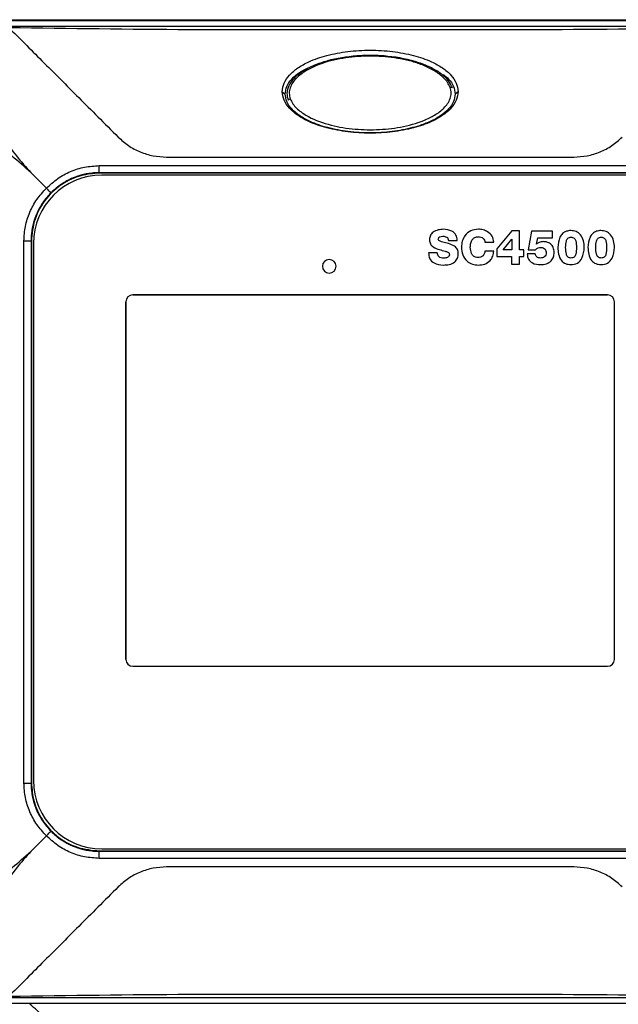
# Model space of a CAD drawing. Header units: inches. Extents: x 0.4 to 16.8, y 0 to 10.8.
# Tile 28 of 104: x 6.9 to 7.3, y 6.1 to 6.8. Entities that reach past the tile are written whole.
import ezdxf

# ---------------------------------------------------------------- set-up
doc = ezdxf.new("R2010")
doc.units = ezdxf.units.IN
doc.header["$MEASUREMENT"] = 0

msp = doc.modelspace()

# ---------------------------------------------------------------- linework, layer by layer
at = {"color": 7, "linetype": 'Continuous'}
for p, q in [((6.79334, 6.81184), (7.47222, 6.81184)), ((6.79911, 6.81243), (7.47331, 6.81243)), ((7.0692, 6.76053), (7.07133, 6.75884)), ((7.19596, 6.76053), (7.19383, 6.75884)), ((6.98564, 6.71335), (7.27952, 6.71335)), ((6.88786, 6.70217), (6.89909, 6.69094)), ((6.89909, 6.69094), (6.88786, 6.70217)), ((6.93715, 6.70718), (7.32801, 6.70718)), ((6.93715, 6.70208), (6.93715, 6.70718)), ((7.32801, 6.70208), (6.93715, 6.70208)), ((6.93715, 6.70208), (6.93741, 6.70182)), ((7.32776, 6.70182), (6.93741, 6.70182)), ((7.32623, 6.70031), (6.93893, 6.70031)), ((7.23481, 6.66007), (7.22403, 6.64711)), ((7.23481, 6.66007), (7.22403, 6.64711)), ((7.24029, 6.66007), (7.23481, 6.66007)), ((7.24029, 6.66007), (7.23481, 6.66007)), ((7.24029, 6.6466), (7.24029, 6.66007)), ((7.24029, 6.6466), (7.24029, 6.66007)), ((7.24893, 6.66004), (7.24658, 6.64647)), ((7.24893, 6.66004), (7.24658, 6.64647)), ((7.26402, 6.66004), (7.24893, 6.66004)), ((7.26402, 6.66004), (7.24893, 6.66004)), ((7.26402, 6.65502), (7.26402, 6.66004)), ((7.26402, 6.65502), (7.26402, 6.66004)), ((6.88285, 6.26202), (6.88285, 6.65288)), ((6.88285, 6.65288), (6.88795, 6.65288)), ((6.88795, 6.65288), (6.88795, 6.26202)), ((6.8882, 6.65262), (6.88795, 6.65288)), ((6.8882, 6.65262), (6.8882, 6.26227)), ((7.18895, 6.65332), (7.19534, 6.65333)), ((7.18895, 6.65332), (7.19534, 6.65333)), ((7.22859, 6.6466), (7.23467, 6.65422)), ((7.22859, 6.6466), (7.23467, 6.65422)), ((7.23467, 6.65422), (7.23474, 6.65422)), ((7.23467, 6.65422), (7.23474, 6.65422)), ((7.23474, 6.65422), (7.23474, 6.6466)), ((7.23474, 6.65422), (7.23474, 6.6466)), ((7.25256, 6.65067), (7.25346, 6.65502)), ((7.25256, 6.65067), (7.25346, 6.65502)), ((7.25346, 6.65502), (7.26402, 6.65502)), ((7.25346, 6.65502), (7.26402, 6.65502)), ((6.88972, 6.6511), (6.88972, 6.26379)), ((7.21536, 6.65204), (7.22173, 6.65204)), ((7.21536, 6.65204), (7.22173, 6.65204)), ((7.22172, 6.64556), (7.21537, 6.64557)), ((7.22172, 6.64556), (7.21537, 6.64557)), ((7.22403, 6.64711), (7.22403, 6.64158)), ((7.22403, 6.64711), (7.22403, 6.64158)), ((7.23474, 6.6466), (7.22859, 6.6466)), ((7.23474, 6.6466), (7.22859, 6.6466)), ((7.24344, 6.6466), (7.24029, 6.6466)), ((7.24344, 6.6466), (7.24029, 6.6466)), ((7.24344, 6.64158), (7.24344, 6.6466)), ((7.24344, 6.64158), (7.24344, 6.6466)), ((7.24658, 6.64647), (7.2519, 6.64647)), ((7.24658, 6.64647), (7.2519, 6.64647)), ((7.25262, 6.65067), (7.25256, 6.65067)), ((7.25262, 6.65067), (7.25256, 6.65067)), ((7.181, 6.64436), (7.17463, 6.64436)), ((7.181, 6.64436), (7.17463, 6.64436)), ((7.22403, 6.64158), (7.23457, 6.64158)), ((7.22403, 6.64158), (7.23457, 6.64158)), ((7.23457, 6.64158), (7.23457, 6.63611)), ((7.23457, 6.64158), (7.23457, 6.63611)), ((7.24029, 6.63611), (7.24029, 6.64158)), ((7.24029, 6.64158), (7.24344, 6.64158)), ((7.24029, 6.64158), (7.24344, 6.64158)), ((7.24029, 6.63611), (7.24029, 6.64158)), ((7.25166, 6.6435), (7.24578, 6.64351)), ((7.25166, 6.6435), (7.24578, 6.64351)), ((7.23457, 6.63611), (7.24029, 6.63611)), ((7.23457, 6.63611), (7.24029, 6.63611)), ((7.27725, 6.63579), (7.27726, 6.63579)), ((7.27725, 6.63579), (7.27726, 6.63579)), ((7.29902, 6.63579), (7.29902, 6.63579)), ((7.29902, 6.63579), (7.29902, 6.63579)), ((6.96132, 6.61394), (7.30384, 6.61394)), ((7.30384, 6.61394), (6.96132, 6.61394)), ((6.9564, 6.35115), (6.9564, 6.60902)), ((6.9564, 6.60902), (6.9564, 6.35115)), ((7.30876, 6.35115), (7.30876, 6.60902)), ((7.30876, 6.35115), (7.30876, 6.60902)), ((6.96132, 6.34623), (7.30384, 6.34623)), ((6.96132, 6.34623), (7.30384, 6.34623)), ((6.88285, 6.26202), (6.88795, 6.26202)), ((6.88795, 6.26202), (6.8882, 6.26227)), ((6.89909, 6.22395), (6.88786, 6.21272)), ((6.88786, 6.21272), (6.89909, 6.22395)), ((6.93741, 6.21307), (6.93715, 6.21281)), ((6.93715, 6.20771), (6.93715, 6.21281)), ((6.93715, 6.21281), (7.32801, 6.21281)), ((6.93741, 6.21307), (7.32776, 6.21307)), ((6.93893, 6.21458), (7.32623, 6.21458)), ((7.32801, 6.20771), (6.93715, 6.20771)), ((7.27952, 6.20154), (6.98564, 6.20154)), ((7.47222, 6.10305), (6.79334, 6.10305))]:
    msp.add_line(p, q, dxfattribs=at)
for centre, radius, start, end in [((7.19082, 6.76139), 0.00218, 61.67679, 104.93907), ((7.0762, 6.75193), 0.00371, 109.63144, 139.87437), ((6.93893, 6.6511), 0.04921, 90, 180), ((7.10305, 6.63461), 0.00492, 0, 180), ((7.10305, 6.63461), 0.00492, 180, 0), ((6.96132, 6.60902), 0.00492, 90, 180), ((6.96132, 6.60902), 0.00492, 90, 180), ((7.30384, 6.60902), 0.00492, 0, 90), ((7.30384, 6.60902), 0.00492, 0, 90), ((6.96132, 6.35115), 0.00492, 180, 270), ((6.96132, 6.35115), 0.00492, 180, 270), ((7.30384, 6.35115), 0.00492, 270, 0), ((7.30384, 6.35115), 0.00492, 270, 0), ((6.93893, 6.26379), 0.04921, 180, 270)]:
    msp.add_arc(centre, radius, start, end, dxfattribs=at)
for points, knots in [([(6.87201, 6.80778), (6.92065, 6.80779), (7.01793, 6.80783), (7.15343, 6.80781), (7.27851, 6.80782), (7.35494, 6.80779), (7.39316, 6.80778)], [0, 0, 0, 0, 0.280001, 0.560002, 0.780003, 1, 1, 1, 1]), ([(7.39314, 6.8066), (7.34972, 6.80598), (7.26287, 6.80475), (7.13258, 6.80536), (7.00229, 6.80475), (6.91544, 6.80598), (6.87202, 6.8066)], [0, 0, 0, 0, 0.249983, 0.499998, 0.750014, 1, 1, 1, 1]), ([(6.87202, 6.80659), (6.87575, 6.80286), (6.88327, 6.79534), (6.89581, 6.7828), (6.90889, 6.76972), (6.92242, 6.75619), (6.93634, 6.74227), (6.94594, 6.73267), (6.95085, 6.72777)], [0, 0, 0, 0, 0.16313, 0.329438, 0.499662, 0.662102, 0.827157, 1, 1, 1, 1]), ([(7.0692, 6.76053), (7.06948, 6.76263), (7.07004, 6.76696), (7.07428, 6.77285), (7.08043, 6.778), (7.08953, 6.78294), (7.10169, 6.78707), (7.11664, 6.78983), (7.13258, 6.79077), (7.14853, 6.78983), (7.16348, 6.78707), (7.17564, 6.78294), (7.18473, 6.778), (7.19088, 6.77285), (7.19512, 6.76696), (7.19569, 6.76263), (7.19596, 6.76053)], [0, 0, 0, 0, 0.045192, 0.093441, 0.14708, 0.20723, 0.297261, 0.396215, 0.5, 0.603785, 0.702739, 0.79277, 0.85292, 0.906559, 0.954808, 1, 1, 1, 1]), ([(7.19185, 6.76331), (7.19104, 6.765), (7.18925, 6.76873), (7.18393, 6.77357), (7.17666, 6.77802), (7.16386, 6.78314), (7.14926, 6.78595), (7.13414, 6.7868), (7.11944, 6.78633), (7.10512, 6.78404), (7.09215, 6.77966), (7.08394, 6.77548), (7.07764, 6.77055), (7.07368, 6.76513), (7.07209, 6.75949), (7.07295, 6.756), (7.07336, 6.75432)], [0, 0, 0, 0, 0.0420708, 0.0924536, 0.1526124, 0.2220741, 0.3778269, 0.4544899, 0.5314129, 0.6780716, 0.7490949, 0.8139859, 0.8705746, 0.9187717, 0.9607807, 1, 1, 1, 1]), ([(7.179, 6.77552), (7.17646, 6.77688), (7.17137, 6.77959), (7.16025, 6.78321), (7.14579, 6.78588), (7.12809, 6.78648), (7.11055, 6.78458), (7.09623, 6.78087), (7.08862, 6.77682), (7.08607, 6.77547)], [0, 0, 0, 0, 0.091381, 0.182461, 0.364019, 0.545467, 0.726929, 0.908664, 1, 1, 1, 1]), ([(7.07133, 6.75884), (7.07158, 6.7607), (7.07209, 6.76461), (7.07601, 6.76996), (7.08096, 6.77426), (7.08493, 6.77631), (7.08663, 6.77718)], [0, 0, 0, 0, 0.233162, 0.48874, 0.781254, 1, 1, 1, 1]), ([(7.08607, 6.77547), (7.0837, 6.77386), (7.08013, 6.77144), (7.07656, 6.76712), (7.07468, 6.76344), (7.07393, 6.75938), (7.07461, 6.75674), (7.07495, 6.75542)], [0, 0, 0, 0, 0.3294336, 0.4961273, 0.6633537, 0.8312797, 1, 1, 1, 1]), ([(7.19026, 6.7635), (7.1897, 6.76475), (7.18858, 6.76725), (7.18491, 6.77151), (7.18136, 6.77392), (7.179, 6.77552)], [0, 0, 0, 0, 0.253457, 0.504628, 1, 1, 1, 1]), ([(7.18538, 6.7728), (7.1867, 6.77177), (7.18973, 6.7694), (7.19305, 6.76459), (7.19358, 6.7607), (7.19383, 6.75884)], [0, 0, 0, 0, 0.285867, 0.659311, 1, 1, 1, 1]), ([(7.19596, 6.76053), (7.19569, 6.75844), (7.19512, 6.7541), (7.19088, 6.74822), (7.18473, 6.74307), (7.17564, 6.73813), (7.16348, 6.734), (7.14853, 6.73124), (7.13258, 6.7303), (7.11664, 6.73124), (7.10169, 6.734), (7.08953, 6.73813), (7.08043, 6.74307), (7.07428, 6.74822), (7.07004, 6.7541), (7.06948, 6.75844), (7.0692, 6.76053)], [0, 0, 0, 0, 0.045192, 0.093441, 0.14708, 0.20723, 0.297261, 0.396215, 0.5, 0.603785, 0.702739, 0.79277, 0.85292, 0.906559, 0.954808, 1, 1, 1, 1]), ([(7.07495, 6.75542), (7.07552, 6.75418), (7.07664, 6.75172), (7.08034, 6.74755), (7.08837, 6.74169), (7.10209, 6.73647), (7.11941, 6.73335), (7.13708, 6.73276), (7.15462, 6.73459), (7.16881, 6.73843), (7.17919, 6.74342), (7.18496, 6.74763), (7.18856, 6.75186), (7.19045, 6.75551), (7.19123, 6.75954), (7.19058, 6.76218), (7.19026, 6.7635)], [0, 0, 0, 0, 0.0318421, 0.0632258, 0.125803, 0.2504636, 0.3747708, 0.4989845, 0.6232098, 0.7477362, 0.8102705, 0.8727842, 0.904432, 0.9362451, 0.9681685, 1, 1, 1, 1]), ([(6.85267, 6.75603), (6.85503, 6.75097), (6.85961, 6.74116), (6.86797, 6.727), (6.87724, 6.71393), (6.88431, 6.70611), (6.88786, 6.70217)], [0, 0, 0, 0, 0.268653, 0.520735, 0.75886, 1, 1, 1, 1]), ([(7.19383, 6.75884), (7.19359, 6.75698), (7.19307, 6.75307), (7.18917, 6.74769), (7.18339, 6.74286), (7.17466, 6.73813), (7.16284, 6.73412), (7.14822, 6.73143), (7.13258, 6.73051), (7.11694, 6.73143), (7.10232, 6.73412), (7.09051, 6.73813), (7.08177, 6.74286), (7.07599, 6.74769), (7.0721, 6.75307), (7.07158, 6.75698), (7.07133, 6.75884)], [0, 0, 0, 0, 0.041979, 0.087995, 0.14066, 0.200918, 0.292316, 0.39353, 0.5, 0.60647, 0.707684, 0.799082, 0.85934, 0.912005, 0.958021, 1, 1, 1, 1]), ([(6.88786, 6.70217), (6.88334, 6.70621), (6.87436, 6.71426), (6.8591, 6.72461), (6.8428, 6.73356), (6.83175, 6.73831), (6.82619, 6.7407)], [0, 0, 0, 0, 0.24182, 0.480861, 0.738874, 1, 1, 1, 1]), ([(6.95085, 6.72777), (6.95324, 6.72563), (6.95802, 6.72135), (6.96665, 6.71687), (6.97594, 6.7139), (6.9824, 6.71354), (6.98564, 6.71335)], [0, 0, 0, 0, 0.249492, 0.499724, 0.748668, 1, 1, 1, 1]), ([(7.27952, 6.71335), (7.28274, 6.71353), (7.2892, 6.7139), (7.29847, 6.71685), (7.30712, 6.72133), (7.31191, 6.72561), (7.31432, 6.72777)], [0, 0, 0, 0, 0.24954, 0.49979, 0.748682, 1, 1, 1, 1]), ([(6.89909, 6.69094), (6.90171, 6.69336), (6.90693, 6.69816), (6.91637, 6.70322), (6.92653, 6.70656), (6.93361, 6.70697), (6.93715, 6.70718)], [0, 0, 0, 0, 0.2513251, 0.500227, 0.7504854, 1, 1, 1, 1]), ([(6.93715, 6.70208), (6.93535, 6.70202), (6.93085, 6.70188), (6.92451, 6.70059), (6.9185, 6.69853), (6.91385, 6.6963), (6.9083, 6.693), (6.90477, 6.68983), (6.90236, 6.68766)], [0, 0, 0, 0, 0.139836, 0.349319, 0.499851, 0.632613, 0.748888, 1, 1, 1, 1]), ([(6.93741, 6.70182), (6.93286, 6.70146), (6.92341, 6.70069), (6.91003, 6.69438), (6.8982, 6.68379), (6.88981, 6.66926), (6.88872, 6.65802), (6.8882, 6.65262)], [0, 0, 0, 0, 0.176827, 0.367159, 0.563546, 0.790261, 1, 1, 1, 1]), ([(6.88285, 6.65288), (6.88305, 6.65641), (6.88347, 6.6635), (6.88681, 6.67365), (6.89186, 6.6831), (6.89667, 6.68832), (6.89909, 6.69094)], [0, 0, 0, 0, 0.249515, 0.499773, 0.748675, 1, 1, 1, 1]), ([(6.90236, 6.68766), (6.90233, 6.6877), (6.90228, 6.68775), (6.90193, 6.6881), (6.90133, 6.68869), (6.90036, 6.68967), (6.89951, 6.69052), (6.89909, 6.69094)], [0, 0, 0, 0, 0.1774361, 0.3249333, 0.5009795, 0.75518, 1, 1, 1, 1]), ([(6.90236, 6.68766), (6.9013, 6.68654), (6.89907, 6.68419), (6.89657, 6.68079), (6.89459, 6.67763), (6.89306, 6.67481), (6.89133, 6.67101), (6.88944, 6.66552), (6.88815, 6.65918), (6.88801, 6.65468), (6.88795, 6.65288)], [0, 0, 0, 0, 0.120613, 0.25134, 0.327006, 0.410004, 0.50034, 0.65081, 0.86022, 1, 1, 1, 1]), ([(7.18542, 6.66132), (7.18411, 6.66122), (7.18149, 6.66103), (7.17805, 6.65955), (7.17574, 6.65688), (7.17548, 6.65481), (7.17535, 6.65377)], [0, 0, 0, 0, 0.280641, 0.561, 0.780008, 1, 1, 1, 1]), ([(7.18542, 6.66132), (7.18411, 6.66122), (7.18149, 6.66103), (7.17805, 6.65955), (7.17574, 6.65688), (7.17548, 6.65481), (7.17535, 6.65377)], [0, 0, 0, 0, 0.280641, 0.561, 0.780008, 1, 1, 1, 1]), ([(7.19534, 6.65333), (7.19516, 6.65467), (7.1948, 6.65737), (7.19096, 6.66073), (7.18752, 6.6611), (7.18542, 6.66132)], [0, 0, 0, 0, 0.280675, 0.55995, 1, 1, 1, 1]), ([(7.19534, 6.65333), (7.19516, 6.65467), (7.1948, 6.65737), (7.19096, 6.66073), (7.18752, 6.6611), (7.18542, 6.66132)], [0, 0, 0, 0, 0.280675, 0.55995, 1, 1, 1, 1]), ([(7.21058, 6.66135), (7.20871, 6.66114), (7.20497, 6.66073), (7.20086, 6.65716), (7.19873, 6.6528), (7.19851, 6.64988), (7.1984, 6.64841)], [0, 0, 0, 0, 0.279892, 0.558789, 0.779182, 1, 1, 1, 1]), ([(7.21058, 6.66135), (7.20871, 6.66114), (7.20497, 6.66073), (7.20086, 6.65716), (7.19873, 6.6528), (7.19851, 6.64988), (7.1984, 6.64841)], [0, 0, 0, 0, 0.279892, 0.558789, 0.779182, 1, 1, 1, 1]), ([(7.22173, 6.65204), (7.22147, 6.65355), (7.22095, 6.65656), (7.21765, 6.65947), (7.21412, 6.66108), (7.21176, 6.66126), (7.21058, 6.66135)], [0, 0, 0, 0, 0.279468, 0.55842, 0.779184, 1, 1, 1, 1]), ([(7.22173, 6.65204), (7.22147, 6.65355), (7.22095, 6.65656), (7.21765, 6.65947), (7.21412, 6.66108), (7.21176, 6.66126), (7.21058, 6.66135)], [0, 0, 0, 0, 0.279468, 0.55842, 0.779184, 1, 1, 1, 1]), ([(7.27725, 6.66039), (7.27617, 6.66029), (7.274, 6.66008), (7.2711, 6.65838), (7.26845, 6.65435), (7.26812, 6.65068), (7.26789, 6.64811)], [0, 0, 0, 0, 0.1873448, 0.3739546, 0.5609612, 1, 1, 1, 1]), ([(7.27725, 6.66039), (7.27617, 6.66029), (7.274, 6.66008), (7.2711, 6.65838), (7.26845, 6.65435), (7.26812, 6.65068), (7.26789, 6.64811)], [0, 0, 0, 0, 0.187345, 0.373955, 0.560961, 1, 1, 1, 1]), ([(7.287, 6.64811), (7.28689, 6.64975), (7.28668, 6.65305), (7.28472, 6.65737), (7.28116, 6.66001), (7.27856, 6.66026), (7.27725, 6.66039)], [0, 0, 0, 0, 0.280731, 0.560681, 0.779719, 1, 1, 1, 1]), ([(7.287, 6.64811), (7.28689, 6.64975), (7.28668, 6.65305), (7.28472, 6.65737), (7.28116, 6.66001), (7.27856, 6.66026), (7.27725, 6.66039)], [0, 0, 0, 0, 0.2807309, 0.560681, 0.7797187, 1, 1, 1, 1]), ([(7.29902, 6.66039), (7.29793, 6.66029), (7.29577, 6.66008), (7.29287, 6.65838), (7.29022, 6.65435), (7.28989, 6.65068), (7.28965, 6.64811)], [0, 0, 0, 0, 0.187345, 0.373955, 0.560961, 1, 1, 1, 1]), ([(7.29902, 6.66039), (7.29793, 6.66029), (7.29577, 6.66008), (7.29287, 6.65838), (7.29022, 6.65435), (7.28989, 6.65068), (7.28965, 6.64811)], [0, 0, 0, 0, 0.187345, 0.373955, 0.560961, 1, 1, 1, 1]), ([(7.30876, 6.64811), (7.30866, 6.64975), (7.30845, 6.65305), (7.30648, 6.65737), (7.30293, 6.66001), (7.30032, 6.66026), (7.29902, 6.66039)], [0, 0, 0, 0, 0.280731, 0.560681, 0.779719, 1, 1, 1, 1]), ([(7.30876, 6.64811), (7.30866, 6.64975), (7.30845, 6.65305), (7.30648, 6.65737), (7.30293, 6.66001), (7.30032, 6.66026), (7.29902, 6.66039)], [0, 0, 0, 0, 0.280731, 0.560681, 0.779719, 1, 1, 1, 1]), ([(7.17535, 6.65377), (7.17547, 6.65273), (7.1757, 6.65065), (7.17847, 6.64794), (7.18099, 6.64713), (7.18253, 6.64664)], [0, 0, 0, 0, 0.2801176, 0.558604, 1, 1, 1, 1]), ([(7.17535, 6.65377), (7.17547, 6.65273), (7.1757, 6.65065), (7.17847, 6.64794), (7.18099, 6.64713), (7.18253, 6.64664)], [0, 0, 0, 0, 0.2801176, 0.558604, 1, 1, 1, 1]), ([(7.18172, 6.65419), (7.18178, 6.65455), (7.18186, 6.65508), (7.18235, 6.65562), (7.18327, 6.65616), (7.18417, 6.65624), (7.18489, 6.6563)], [0, 0, 0, 0, 0.249296, 0.374766, 0.500394, 1, 1, 1, 1]), ([(7.18172, 6.65419), (7.18178, 6.65455), (7.18186, 6.65508), (7.18235, 6.65562), (7.18327, 6.65616), (7.18417, 6.65624), (7.18489, 6.6563)], [0, 0, 0, 0, 0.249296, 0.374766, 0.500394, 1, 1, 1, 1]), ([(7.18902, 6.65094), (7.18766, 6.65128), (7.18562, 6.6518), (7.18326, 6.65238), (7.18202, 6.65316), (7.18182, 6.65385), (7.18172, 6.65419)], [0, 0, 0, 0, 0.501479, 0.75179, 0.876508, 1, 1, 1, 1]), ([(7.18902, 6.65094), (7.18766, 6.65128), (7.18562, 6.6518), (7.18326, 6.65238), (7.18202, 6.65316), (7.18182, 6.65385), (7.18172, 6.65419)], [0, 0, 0, 0, 0.501479, 0.75179, 0.876508, 1, 1, 1, 1]), ([(7.18489, 6.6563), (7.18586, 6.65622), (7.18707, 6.65611), (7.18826, 6.65531), (7.18884, 6.65453), (7.18891, 6.6538), (7.18895, 6.65332)], [0, 0, 0, 0, 0.499017, 0.624716, 0.75021, 1, 1, 1, 1]), ([(7.18489, 6.6563), (7.18586, 6.65622), (7.18707, 6.65611), (7.18826, 6.65531), (7.18884, 6.65453), (7.18891, 6.6538), (7.18895, 6.65332)], [0, 0, 0, 0, 0.499017, 0.624716, 0.75021, 1, 1, 1, 1]), ([(7.20477, 6.64841), (7.20483, 6.6494), (7.20495, 6.65137), (7.20604, 6.65398), (7.20809, 6.65569), (7.20966, 6.65586), (7.21044, 6.65595)], [0, 0, 0, 0, 0.280799, 0.560961, 0.779912, 1, 1, 1, 1]), ([(7.20477, 6.64841), (7.20483, 6.6494), (7.20495, 6.65137), (7.20604, 6.65398), (7.20809, 6.65569), (7.20966, 6.65586), (7.21044, 6.65595)], [0, 0, 0, 0, 0.280799, 0.560961, 0.779912, 1, 1, 1, 1]), ([(7.21044, 6.65595), (7.21109, 6.6559), (7.21239, 6.65581), (7.21403, 6.65492), (7.21504, 6.65354), (7.21526, 6.65254), (7.21536, 6.65204)], [0, 0, 0, 0, 0.280376, 0.559769, 0.779566, 1, 1, 1, 1]), ([(7.21044, 6.65595), (7.21109, 6.6559), (7.21239, 6.65581), (7.21403, 6.65492), (7.21504, 6.65354), (7.21526, 6.65254), (7.21536, 6.65204)], [0, 0, 0, 0, 0.280376, 0.559769, 0.779566, 1, 1, 1, 1]), ([(7.25732, 6.65239), (7.25635, 6.65231), (7.25461, 6.65218), (7.25323, 6.65113), (7.25262, 6.65067)], [0, 0, 0, 0, 0.559693, 1, 1, 1, 1]), ([(7.25732, 6.65239), (7.25635, 6.65231), (7.25461, 6.65218), (7.25323, 6.65113), (7.25262, 6.65067)], [0, 0, 0, 0, 0.559693, 1, 1, 1, 1]), ([(7.26526, 6.64463), (7.26516, 6.64581), (7.26498, 6.64817), (7.26289, 6.65091), (7.26009, 6.65221), (7.25825, 6.65233), (7.25732, 6.65239)], [0, 0, 0, 0, 0.28038, 0.558866, 0.779066, 1, 1, 1, 1]), ([(7.26526, 6.64463), (7.26516, 6.64581), (7.26498, 6.64817), (7.26289, 6.65091), (7.26009, 6.65221), (7.25825, 6.65233), (7.25732, 6.65239)], [0, 0, 0, 0, 0.28038, 0.558866, 0.779066, 1, 1, 1, 1]), ([(7.27355, 6.64811), (7.2736, 6.6497), (7.27366, 6.65168), (7.2744, 6.65397), (7.27517, 6.65491), (7.27624, 6.65549), (7.27703, 6.65558), (7.27742, 6.65563)], [0, 0, 0, 0, 0.500028, 0.625162, 0.749929, 0.874797, 1, 1, 1, 1]), ([(7.27355, 6.64811), (7.2736, 6.6497), (7.27366, 6.65168), (7.2744, 6.65397), (7.27517, 6.65491), (7.27624, 6.65549), (7.27703, 6.65558), (7.27742, 6.65563)], [0, 0, 0, 0, 0.500028, 0.625162, 0.749929, 0.874797, 1, 1, 1, 1]), ([(7.27742, 6.65563), (7.27782, 6.65558), (7.27862, 6.65549), (7.27971, 6.65494), (7.28051, 6.65401), (7.28125, 6.65171), (7.2813, 6.64971), (7.28133, 6.64811)], [0, 0, 0, 0, 0.125234, 0.250112, 0.374823, 0.499965, 1, 1, 1, 1]), ([(7.27742, 6.65563), (7.27782, 6.65558), (7.27862, 6.65549), (7.27971, 6.65494), (7.28051, 6.65401), (7.28125, 6.65171), (7.2813, 6.64971), (7.28133, 6.64811)], [0, 0, 0, 0, 0.125234, 0.250112, 0.374823, 0.499965, 1, 1, 1, 1]), ([(7.29532, 6.64811), (7.29537, 6.6497), (7.29543, 6.65168), (7.29616, 6.65397), (7.29693, 6.65491), (7.298, 6.65549), (7.29879, 6.65558), (7.29919, 6.65563)], [0, 0, 0, 0, 0.5000277, 0.625162, 0.749929, 0.8747972, 1, 1, 1, 1]), ([(7.29532, 6.64811), (7.29537, 6.6497), (7.29543, 6.65168), (7.29616, 6.65397), (7.29693, 6.65491), (7.298, 6.65549), (7.29879, 6.65558), (7.29919, 6.65563)], [0, 0, 0, 0, 0.5000277, 0.625162, 0.749929, 0.8747972, 1, 1, 1, 1]), ([(7.29919, 6.65563), (7.29959, 6.65558), (7.30038, 6.65549), (7.30148, 6.65494), (7.30227, 6.65401), (7.30302, 6.65171), (7.30306, 6.64971), (7.3031, 6.64811)], [0, 0, 0, 0, 0.125234, 0.250112, 0.374823, 0.499965, 1, 1, 1, 1]), ([(7.29919, 6.65563), (7.29959, 6.65558), (7.30038, 6.65549), (7.30148, 6.65494), (7.30227, 6.65401), (7.30302, 6.65171), (7.30306, 6.64971), (7.3031, 6.64811)], [0, 0, 0, 0, 0.125234, 0.250112, 0.374823, 0.499965, 1, 1, 1, 1]), ([(7.18253, 6.64664), (7.18391, 6.64628), (7.18597, 6.64575), (7.18838, 6.64506), (7.18952, 6.6441), (7.18968, 6.6434), (7.18976, 6.64304)], [0, 0, 0, 0, 0.501464, 0.75141, 0.875971, 1, 1, 1, 1]), ([(7.18253, 6.64664), (7.18391, 6.64628), (7.18597, 6.64575), (7.18838, 6.64506), (7.18952, 6.6441), (7.18968, 6.6434), (7.18976, 6.64304)], [0, 0, 0, 0, 0.501464, 0.75141, 0.875971, 1, 1, 1, 1]), ([(7.19612, 6.6438), (7.19601, 6.64484), (7.19578, 6.64691), (7.19305, 6.64963), (7.19055, 6.65044), (7.18902, 6.65094)], [0, 0, 0, 0, 0.280176, 0.558791, 1, 1, 1, 1]), ([(7.19612, 6.6438), (7.19601, 6.64484), (7.19578, 6.64691), (7.19305, 6.64963), (7.19055, 6.65044), (7.18902, 6.65094)], [0, 0, 0, 0, 0.280176, 0.558791, 1, 1, 1, 1]), ([(7.1984, 6.64841), (7.19857, 6.64655), (7.19893, 6.64282), (7.20197, 6.63838), (7.20618, 6.63586), (7.20911, 6.6356), (7.21058, 6.63547)], [0, 0, 0, 0, 0.280249, 0.559572, 0.779473, 1, 1, 1, 1]), ([(7.1984, 6.64841), (7.19857, 6.64655), (7.19893, 6.64282), (7.20197, 6.63838), (7.20618, 6.63586), (7.20911, 6.6356), (7.21058, 6.63547)], [0, 0, 0, 0, 0.280249, 0.559572, 0.779473, 1, 1, 1, 1]), ([(7.21044, 6.64087), (7.20978, 6.64094), (7.20846, 6.64107), (7.20671, 6.64215), (7.20513, 6.64461), (7.20491, 6.64685), (7.20477, 6.64841)], [0, 0, 0, 0, 0.187294, 0.373839, 0.560881, 1, 1, 1, 1]), ([(7.21044, 6.64087), (7.20978, 6.64094), (7.20846, 6.64107), (7.20671, 6.64215), (7.20513, 6.64461), (7.20491, 6.64685), (7.20477, 6.64841)], [0, 0, 0, 0, 0.187294, 0.373839, 0.560881, 1, 1, 1, 1]), ([(7.21537, 6.64557), (7.21526, 6.64486), (7.21504, 6.64345), (7.2138, 6.64179), (7.21212, 6.64098), (7.211, 6.64091), (7.21044, 6.64087)], [0, 0, 0, 0, 0.2804926, 0.5593831, 0.7793325, 1, 1, 1, 1]), ([(7.21537, 6.64557), (7.21526, 6.64486), (7.21504, 6.64345), (7.2138, 6.64179), (7.21212, 6.64098), (7.211, 6.64091), (7.21044, 6.64087)], [0, 0, 0, 0, 0.2804926, 0.5593831, 0.7793325, 1, 1, 1, 1]), ([(7.21058, 6.63547), (7.21215, 6.6356), (7.21529, 6.63587), (7.2191, 6.63835), (7.22124, 6.64188), (7.22156, 6.64433), (7.22172, 6.64556)], [0, 0, 0, 0, 0.28025, 0.55946, 0.779414, 1, 1, 1, 1]), ([(7.21058, 6.63547), (7.21215, 6.6356), (7.21529, 6.63587), (7.2191, 6.63835), (7.22124, 6.64188), (7.22156, 6.64433), (7.22172, 6.64556)], [0, 0, 0, 0, 0.28025, 0.55946, 0.779414, 1, 1, 1, 1]), ([(7.2519, 6.64647), (7.25215, 6.6468), (7.25265, 6.64747), (7.254, 6.64818), (7.25508, 6.64823), (7.25573, 6.64827)], [0, 0, 0, 0, 0.28038, 0.560122, 1, 1, 1, 1]), ([(7.2519, 6.64647), (7.25215, 6.6468), (7.25265, 6.64747), (7.254, 6.64818), (7.25508, 6.64823), (7.25573, 6.64827)], [0, 0, 0, 0, 0.28038, 0.560122, 1, 1, 1, 1]), ([(7.25573, 6.64827), (7.25631, 6.64822), (7.25747, 6.64812), (7.2588, 6.64707), (7.25944, 6.64571), (7.2595, 6.64481), (7.25953, 6.64435)], [0, 0, 0, 0, 0.28028, 0.558812, 0.779065, 1, 1, 1, 1]), ([(7.25573, 6.64827), (7.25631, 6.64822), (7.25747, 6.64812), (7.2588, 6.64707), (7.25944, 6.64571), (7.2595, 6.64481), (7.25953, 6.64435)], [0, 0, 0, 0, 0.2802799, 0.5588124, 0.7790654, 1, 1, 1, 1]), ([(7.26789, 6.64811), (7.26798, 6.64648), (7.26818, 6.64323), (7.26997, 6.63893), (7.2734, 6.63619), (7.27597, 6.63592), (7.27725, 6.63579)], [0, 0, 0, 0, 0.280836, 0.560935, 0.779843, 1, 1, 1, 1]), ([(7.26789, 6.64811), (7.26798, 6.64648), (7.26818, 6.64323), (7.26997, 6.63893), (7.2734, 6.63619), (7.27597, 6.63592), (7.27725, 6.63579)], [0, 0, 0, 0, 0.2808364, 0.5609351, 0.7798431, 1, 1, 1, 1]), ([(7.27743, 6.64055), (7.27703, 6.6406), (7.27624, 6.6407), (7.27516, 6.64128), (7.2744, 6.64223), (7.27366, 6.64452), (7.2736, 6.64651), (7.27355, 6.64811)], [0, 0, 0, 0, 0.1251614, 0.2500137, 0.3747904, 0.4999608, 1, 1, 1, 1]), ([(7.27743, 6.64055), (7.27703, 6.6406), (7.27624, 6.6407), (7.27516, 6.64128), (7.2744, 6.64223), (7.27366, 6.64452), (7.2736, 6.64651), (7.27355, 6.64811)], [0, 0, 0, 0, 0.1251614, 0.2500137, 0.3747904, 0.4999608, 1, 1, 1, 1]), ([(7.27726, 6.63579), (7.27893, 6.63599), (7.28228, 6.6364), (7.28638, 6.64124), (7.28676, 6.6455), (7.287, 6.64811)], [0, 0, 0, 0, 0.280574, 0.55954, 1, 1, 1, 1]), ([(7.27726, 6.63579), (7.27893, 6.63599), (7.28228, 6.6364), (7.28638, 6.64124), (7.28676, 6.6455), (7.287, 6.64811)], [0, 0, 0, 0, 0.280574, 0.55954, 1, 1, 1, 1]), ([(7.28133, 6.64811), (7.28129, 6.6465), (7.28125, 6.64449), (7.28051, 6.64219), (7.27972, 6.64125), (7.27862, 6.64069), (7.27782, 6.6406), (7.27743, 6.64055)], [0, 0, 0, 0, 0.500037, 0.625215, 0.749937, 0.874807, 1, 1, 1, 1]), ([(7.28133, 6.64811), (7.28129, 6.6465), (7.28125, 6.64449), (7.28051, 6.64219), (7.27972, 6.64125), (7.27862, 6.64069), (7.27782, 6.6406), (7.27743, 6.64055)], [0, 0, 0, 0, 0.5000367, 0.6252148, 0.7499371, 0.8748068, 1, 1, 1, 1]), ([(7.28965, 6.64811), (7.28975, 6.64648), (7.28994, 6.64323), (7.29174, 6.63893), (7.29516, 6.63619), (7.29773, 6.63592), (7.29902, 6.63579)], [0, 0, 0, 0, 0.280836, 0.560935, 0.779843, 1, 1, 1, 1]), ([(7.28965, 6.64811), (7.28975, 6.64648), (7.28994, 6.64323), (7.29174, 6.63893), (7.29516, 6.63619), (7.29773, 6.63592), (7.29902, 6.63579)], [0, 0, 0, 0, 0.280836, 0.560935, 0.779843, 1, 1, 1, 1]), ([(7.29919, 6.64055), (7.29879, 6.6406), (7.298, 6.6407), (7.29693, 6.64128), (7.29616, 6.64223), (7.29543, 6.64452), (7.29537, 6.64651), (7.29532, 6.64811)], [0, 0, 0, 0, 0.125161, 0.250014, 0.37479, 0.499961, 1, 1, 1, 1]), ([(7.29919, 6.64055), (7.29879, 6.6406), (7.298, 6.6407), (7.29693, 6.64128), (7.29616, 6.64223), (7.29543, 6.64452), (7.29537, 6.64651), (7.29532, 6.64811)], [0, 0, 0, 0, 0.1251614, 0.2500137, 0.3747904, 0.4999608, 1, 1, 1, 1]), ([(7.29902, 6.63579), (7.3007, 6.63599), (7.30405, 6.6364), (7.30815, 6.64124), (7.30853, 6.6455), (7.30876, 6.64811)], [0, 0, 0, 0, 0.2805736, 0.5595397, 1, 1, 1, 1]), ([(7.29902, 6.63579), (7.3007, 6.63599), (7.30405, 6.6364), (7.30815, 6.64124), (7.30853, 6.6455), (7.30876, 6.64811)], [0, 0, 0, 0, 0.2805736, 0.5595397, 1, 1, 1, 1]), ([(7.3031, 6.64811), (7.30306, 6.6465), (7.30302, 6.64449), (7.30227, 6.64219), (7.30148, 6.64125), (7.30039, 6.64069), (7.29959, 6.6406), (7.29919, 6.64055)], [0, 0, 0, 0, 0.500037, 0.625215, 0.749937, 0.874807, 1, 1, 1, 1]), ([(7.3031, 6.64811), (7.30306, 6.6465), (7.30302, 6.64449), (7.30227, 6.64219), (7.30148, 6.64125), (7.30039, 6.64069), (7.29959, 6.6406), (7.29919, 6.64055)], [0, 0, 0, 0, 0.500037, 0.625215, 0.749937, 0.874807, 1, 1, 1, 1]), ([(7.17463, 6.64436), (7.17479, 6.64287), (7.17511, 6.63991), (7.17921, 6.63604), (7.18302, 6.63571), (7.18535, 6.6355)], [0, 0, 0, 0, 0.281023, 0.559888, 1, 1, 1, 1]), ([(7.17463, 6.64436), (7.17479, 6.64287), (7.17511, 6.63991), (7.17921, 6.63604), (7.18302, 6.63571), (7.18535, 6.6355)], [0, 0, 0, 0, 0.281023, 0.559888, 1, 1, 1, 1]), ([(7.18574, 6.64052), (7.18509, 6.64054), (7.1838, 6.64059), (7.18207, 6.64135), (7.18116, 6.64284), (7.18105, 6.64385), (7.181, 6.64436)], [0, 0, 0, 0, 0.280906, 0.560077, 0.779265, 1, 1, 1, 1]), ([(7.18574, 6.64052), (7.18509, 6.64054), (7.1838, 6.64059), (7.18207, 6.64135), (7.18116, 6.64284), (7.18105, 6.64385), (7.181, 6.64436)], [0, 0, 0, 0, 0.280906, 0.560077, 0.779265, 1, 1, 1, 1]), ([(7.18535, 6.6355), (7.18678, 6.63558), (7.18965, 6.63573), (7.19348, 6.6373), (7.1958, 6.6404), (7.19601, 6.64267), (7.19612, 6.6438)], [0, 0, 0, 0, 0.280808, 0.560862, 0.779661, 1, 1, 1, 1]), ([(7.18535, 6.6355), (7.18678, 6.63558), (7.18965, 6.63573), (7.19348, 6.6373), (7.1958, 6.6404), (7.19601, 6.64267), (7.19612, 6.6438)], [0, 0, 0, 0, 0.280808, 0.560862, 0.779661, 1, 1, 1, 1]), ([(7.18976, 6.64304), (7.18973, 6.64282), (7.18968, 6.64239), (7.18939, 6.64178), (7.18891, 6.64131), (7.18774, 6.64068), (7.18663, 6.64059), (7.18574, 6.64052)], [0, 0, 0, 0, 0.125359, 0.250496, 0.375613, 0.501073, 1, 1, 1, 1]), ([(7.18976, 6.64304), (7.18973, 6.64282), (7.18968, 6.64239), (7.18939, 6.64178), (7.18891, 6.64131), (7.18774, 6.64068), (7.18663, 6.64059), (7.18574, 6.64052)], [0, 0, 0, 0, 0.125359, 0.250496, 0.375613, 0.501073, 1, 1, 1, 1]), ([(7.24578, 6.64351), (7.24597, 6.64219), (7.24636, 6.63957), (7.25004, 6.63618), (7.25345, 6.63594), (7.25553, 6.63579)], [0, 0, 0, 0, 0.28116, 0.559815, 1, 1, 1, 1]), ([(7.24578, 6.64351), (7.24597, 6.64219), (7.24636, 6.63957), (7.25004, 6.63618), (7.25345, 6.63594), (7.25553, 6.63579)], [0, 0, 0, 0, 0.28116, 0.559815, 1, 1, 1, 1]), ([(7.25553, 6.64055), (7.25503, 6.6406), (7.25403, 6.64069), (7.25277, 6.64135), (7.25186, 6.64233), (7.25172, 6.64311), (7.25166, 6.6435)], [0, 0, 0, 0, 0.28045, 0.560946, 0.780387, 1, 1, 1, 1]), ([(7.25553, 6.64055), (7.25503, 6.6406), (7.25403, 6.64069), (7.25277, 6.64135), (7.25186, 6.64233), (7.25172, 6.64311), (7.25166, 6.6435)], [0, 0, 0, 0, 0.28045, 0.560946, 0.780387, 1, 1, 1, 1]), ([(7.25553, 6.63579), (7.25692, 6.63589), (7.25969, 6.6361), (7.26315, 6.63817), (7.265, 6.64135), (7.26517, 6.64354), (7.26526, 6.64463)], [0, 0, 0, 0, 0.280499, 0.559724, 0.779375, 1, 1, 1, 1]), ([(7.25553, 6.63579), (7.25692, 6.63589), (7.25969, 6.6361), (7.26315, 6.63817), (7.265, 6.64135), (7.26517, 6.64354), (7.26526, 6.64463)], [0, 0, 0, 0, 0.280499, 0.559724, 0.779375, 1, 1, 1, 1]), ([(7.25953, 6.64435), (7.25947, 6.64377), (7.25934, 6.64261), (7.25825, 6.64132), (7.25689, 6.64065), (7.25598, 6.64058), (7.25553, 6.64055)], [0, 0, 0, 0, 0.279926, 0.558816, 0.779213, 1, 1, 1, 1]), ([(7.25953, 6.64435), (7.25947, 6.64377), (7.25934, 6.64261), (7.25825, 6.64132), (7.25689, 6.64065), (7.25598, 6.64058), (7.25553, 6.64055)], [0, 0, 0, 0, 0.279926, 0.558816, 0.779213, 1, 1, 1, 1]), ([(6.89909, 6.22395), (6.89667, 6.22657), (6.89186, 6.2318), (6.88681, 6.24124), (6.88347, 6.25139), (6.88305, 6.25848), (6.88285, 6.26202)], [0, 0, 0, 0, 0.251325, 0.500227, 0.750485, 1, 1, 1, 1]), ([(6.88795, 6.26202), (6.88801, 6.26021), (6.88815, 6.25572), (6.88944, 6.24937), (6.8915, 6.24336), (6.89373, 6.23871), (6.89703, 6.23316), (6.9002, 6.22964), (6.90236, 6.22723)], [0, 0, 0, 0, 0.139836, 0.349319, 0.499851, 0.632613, 0.748888, 1, 1, 1, 1]), ([(6.8882, 6.26227), (6.88857, 6.25772), (6.88934, 6.24828), (6.89565, 6.2349), (6.90624, 6.22307), (6.92076, 6.21467), (6.93201, 6.21359), (6.93741, 6.21307)], [0, 0, 0, 0, 0.176827, 0.367159, 0.563546, 0.790261, 1, 1, 1, 1]), ([(6.89909, 6.22395), (6.89951, 6.22437), (6.90036, 6.22523), (6.90143, 6.2263), (6.90219, 6.22705), (6.90231, 6.22717), (6.90236, 6.22723)], [0, 0, 0, 0, 0.24522, 0.499878, 0.749699, 1, 1, 1, 1]), ([(6.90236, 6.22723), (6.90349, 6.22616), (6.90583, 6.22393), (6.90924, 6.22143), (6.91239, 6.21945), (6.91522, 6.21792), (6.91901, 6.21619), (6.92451, 6.2143), (6.93085, 6.21302), (6.93535, 6.21287), (6.93715, 6.21281)], [0, 0, 0, 0, 0.120613, 0.25134, 0.327006, 0.410004, 0.50034, 0.65081, 0.86022, 1, 1, 1, 1]), ([(6.93715, 6.20771), (6.93361, 6.20792), (6.92653, 6.20833), (6.91637, 6.21167), (6.90693, 6.21673), (6.90171, 6.22153), (6.89909, 6.22395)], [0, 0, 0, 0, 0.249515, 0.499773, 0.748675, 1, 1, 1, 1]), ([(6.82621, 6.17419), (6.83204, 6.17671), (6.84322, 6.18155), (6.85957, 6.19058), (6.87453, 6.20078), (6.8834, 6.20873), (6.88786, 6.21272)], [0, 0, 0, 0, 0.2739738, 0.5250698, 0.7611134, 1, 1, 1, 1]), ([(6.88786, 6.21272), (6.88429, 6.20877), (6.8772, 6.20091), (6.86792, 6.18782), (6.85959, 6.17367), (6.85502, 6.1639), (6.85267, 6.15886)], [0, 0, 0, 0, 0.242117, 0.481221, 0.732328, 1, 1, 1, 1]), ([(6.98564, 6.20154), (6.98242, 6.20136), (6.97597, 6.20099), (6.9667, 6.19805), (6.95805, 6.19356), (6.95325, 6.18928), (6.95085, 6.18713)], [0, 0, 0, 0, 0.249541, 0.499791, 0.748682, 1, 1, 1, 1]), ([(7.31432, 6.18713), (7.31193, 6.18926), (7.30714, 6.19354), (7.29852, 6.19803), (7.28923, 6.20099), (7.28277, 6.20136), (7.27952, 6.20154)], [0, 0, 0, 0, 0.249491, 0.499723, 0.748668, 1, 1, 1, 1]), ([(6.95085, 6.18713), (6.94594, 6.18222), (6.93634, 6.17262), (6.92242, 6.1587), (6.90889, 6.14517), (6.89581, 6.13209), (6.88327, 6.11955), (6.87575, 6.11203), (6.87202, 6.1083)], [0, 0, 0, 0, 0.172844, 0.3379, 0.500338, 0.670563, 0.83687, 1, 1, 1, 1]), ([(7.39316, 6.10712), (7.34452, 6.1071), (7.24724, 6.10706), (7.11174, 6.10708), (6.98666, 6.10707), (6.91022, 6.1071), (6.87201, 6.10712)], [0, 0, 0, 0, 0.28, 0.560001, 0.780001, 1, 1, 1, 1]), ([(6.87202, 6.10829), (6.91544, 6.10891), (7.00229, 6.11014), (7.13258, 6.10953), (7.26287, 6.11014), (7.34972, 6.10891), (7.39314, 6.10829)], [0, 0, 0, 0, 0.249986, 0.500002, 0.750017, 1, 1, 1, 1]), ([(6.82861, 6.10246), (6.82898, 6.10233), (6.83365, 6.10068), (6.84251, 6.09625), (6.85414, 6.0893), (6.86489, 6.08098), (6.87467, 6.07175), (6.88353, 6.06151), (6.89192, 6.04988), (6.8994, 6.03746), (6.90619, 6.02402), (6.9119, 6.01076), (6.91682, 5.99748), (6.92197, 5.98153), (6.92757, 5.96088), (6.93291, 5.93567), (6.93763, 5.90722), (6.94131, 5.87793), (6.94405, 5.84937), (6.94605, 5.82189), (6.94745, 5.7967), (6.94849, 5.7722), (6.9493, 5.74675), (6.94994, 5.71729), (6.95035, 5.68355), (6.95049, 5.65069), (6.95046, 5.6196), (6.95034, 5.59121), (6.95015, 5.56073), (6.94994, 5.53336), (6.9498, 5.51606), (6.94976, 5.50971)], [0, 0, 0, 0, 0.001822, 0.022973, 0.048348, 0.070041, 0.094295, 0.120898, 0.144656, 0.173966, 0.20111, 0.22763, 0.252837, 0.277278, 0.316532, 0.361913, 0.412239, 0.461049, 0.507176, 0.55018, 0.590931, 0.623912, 0.662056, 0.705563, 0.754647, 0.809537, 0.846908, 0.886718, 0.929046, 0.973983, 1, 1, 1, 1]), ([(6.98102, 5.51147), (6.98108, 5.51945), (6.98123, 5.53841), (6.98145, 5.56726), (6.98162, 5.59723), (6.98173, 5.62772), (6.98172, 5.65807), (6.98154, 5.68762), (6.98123, 5.71353), (6.98078, 5.73752), (6.98004, 5.76475), (6.97883, 5.79605), (6.97682, 5.83125), (6.97397, 5.86628), (6.97023, 5.89955), (6.96571, 5.92973), (6.96047, 5.95683), (6.95519, 5.97863), (6.94995, 5.9968), (6.94473, 6.01238), (6.93885, 6.02746), (6.93244, 6.04157), (6.9251, 6.05552), (6.91624, 6.06989), (6.9053, 6.08433), (6.8955, 6.09541), (6.8889, 6.10098), (6.88715, 6.10246)], [0, 0, 0, 0, 0.034469, 0.081892, 0.125741, 0.166136, 0.217081, 0.261707, 0.300228, 0.336027, 0.373089, 0.428083, 0.485241, 0.544238, 0.602343, 0.654757, 0.701636, 0.745885, 0.774505, 0.80528, 0.835547, 0.863126, 0.89008, 0.921577, 0.9553, 0.988116, 1, 1, 1, 1])]:
    msp.add_open_spline(points, degree=3, knots=knots, dxfattribs=at)

doc.saveas('drawing.dxf')
